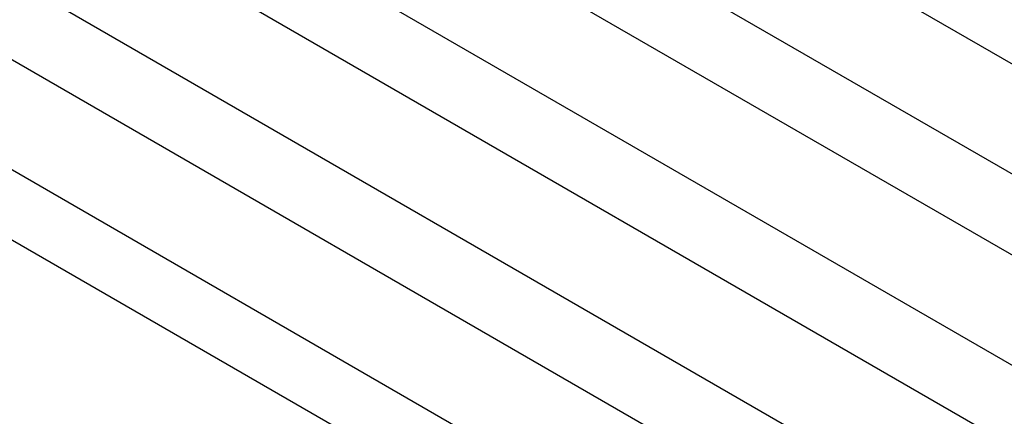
# Model space of a CAD drawing. Header units: inches. Extents: x 0 to 34, y 0 to 22.
# Tile 24 of 119: x 3.448 to 4.004, y 17.898 to 18.122. Entities that reach past the tile are written whole.
import ezdxf

# ---------------------------------------------------------------- set-up
doc = ezdxf.new("R2010")
doc.units = ezdxf.units.IN
doc.header["$LTSCALE"] = 1.87
doc.header["$MEASUREMENT"] = 0
doc.layers.get('0').update_dxf_attribs({"linetype": 'CONTINUOUS'})

msp = doc.modelspace()

# ---------------------------------------------------------------- linework, layer by layer
at = {"color": 7, "linetype": 'CONTINUOUS'}
for p, q in [((7.99945, 15.79242), (1.98904, 19.26275)), ((7.9837, 15.73942), (1.97329, 19.20975)), ((7.99945, 15.68464), (1.98904, 19.15498)), ((7.9837, 15.63165), (1.97329, 19.10198)), ((7.99945, 15.57687), (1.98904, 19.0472)), ((7.9837, 15.52387), (1.97329, 18.99421)), ((7.99945, 15.4691), (1.98904, 18.93943)), ((7.9837, 15.4161), (1.97329, 18.88643)), ((2.01167, 18.82472), (8.00196, 15.366))]:
    msp.add_line(p, q, dxfattribs=at)
msp.add_open_spline([(3.51912, 17.37078), (3.49988, 17.38467), (3.46138, 17.41214), (3.38426, 17.46574), (3.3067, 17.51755), (3.22874, 17.5675), (3.17044, 17.6038), (3.11211, 17.63906), (3.05376, 17.67328), (2.99542, 17.70644), (2.93708, 17.73855), (2.87878, 17.76959), (2.80142, 17.80937), (2.72386, 17.84717), (2.64613, 17.88291), (2.60733, 17.90004), (2.58795, 17.90842)], degree=3, knots=[0, 0, 0, 0, 0.066069, 0.131688, 0.261541, 0.325765, 0.389513, 0.452782, 0.515567, 0.577862, 0.639666, 0.700974, 0.761784, 0.881899, 0.941204, 1, 1, 1, 1], dxfattribs=at)

doc.saveas('drawing.dxf')
